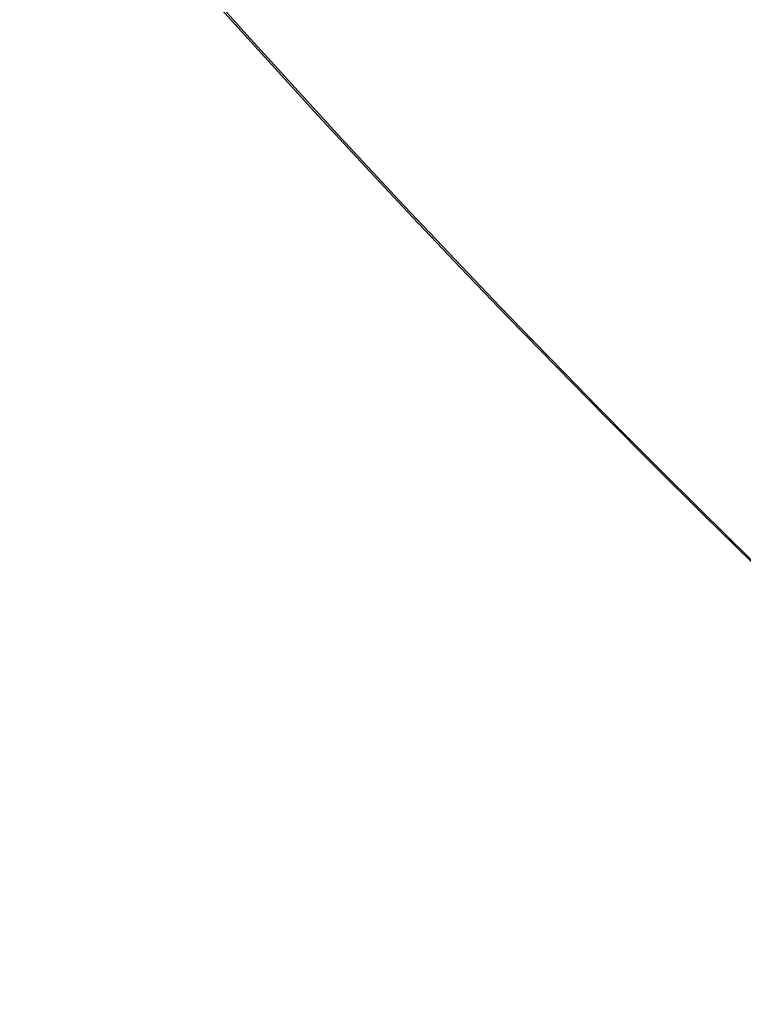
# Model space of a CAD drawing. Header units: millimetres. Extents: x -41 to 130, y -81 to 36.
# Tile 9 of 256: x -27.72 to -27.342, y -27.393 to -26.879. Entities that reach past the tile are written whole.
import ezdxf

# ---------------------------------------------------------------- set-up
doc = ezdxf.new("R2010")
doc.units = ezdxf.units.MM
doc.layers.add('MADERA', color=7, linetype='Continuous', true_color=0xb06a28)
doc.layers.add('METAL NEGRO', color=7, linetype='Continuous')

msp = doc.modelspace()

# ---------------------------------------------------------------- linework, layer by layer
at = {"layer": 'MADERA', "color": 254, "true_color": 0xcbd2ef}
for points in [[(11.59797974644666, -35.59797974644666, 90), (-28, 4, 90)], [(-28, 4, 90), (11.59797974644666, -35.59797974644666, 90)], [(8.769552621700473, -38.42640687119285, 90), (-30.82842712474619, 1.171572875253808, 90)], [(5.941125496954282, -41.25483399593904, 90), (-33.65685424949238, -1.656854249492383, 90)], [(5.941125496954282, -41.25483399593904, 90), (-33.65685424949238, -1.656854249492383, 90)], [(-33.65685424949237, -44.08326112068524, -90), (5.941125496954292, -4.485281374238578, -90)], [(5.941125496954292, -4.485281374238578, -90), (-33.65685424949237, -44.08326112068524, -90)], [(8.769552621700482, -7.313708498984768, -90), (-30.82842712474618, -46.91168824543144, -90)], [(-27.99999999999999, -49.74011537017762, -90), (11.59797974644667, -10.14213562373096, -90)], [(-27.99999999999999, -49.74011537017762, -90), (11.59797974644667, -10.14213562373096, -90)], [(-12.44365080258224, -22.87005767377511), (-33.65685424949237, -44.08326112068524)], [(-12.44365081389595, -22.87005768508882, 90), (-33.65685424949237, -44.08326112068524, 90)], [(-33.65685424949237, -44.08326112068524, 90), (-12.44365081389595, -22.87005768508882, 90)], [(-28.35355339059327, -38.77996026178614, 33.4), (-12.44365081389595, -22.87005768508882, 33.4)], [(-12.44365081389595, -22.87005768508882, 83.4), (-28.35355339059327, -38.77996026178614, 83.4)], [(-12.44365081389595, -22.87005768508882, 33.4), (-28.35355339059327, -38.77996026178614, 33.4)], [(-28.35355339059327, -38.77996026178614, 83.4), (-12.44365081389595, -22.87005768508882, 83.4)], [(-30.82842712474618, -46.91168824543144, 90), (-9.615223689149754, -25.69848480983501, 90)], [(-9.615223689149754, -25.698484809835, 58.40000000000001), (-27.64644660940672, -43.72970773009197, 58.40000000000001)]]:
    msp.add_open_spline(points, degree=1, dxfattribs=at)
at = {"layer": 'METAL NEGRO', "extrusion": (0, 0, -1)}
msp.add_arc((23.14365081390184, -22.87005768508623, 85), 5, 296.5810515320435, 116.5810515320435, dxfattribs=at)
msp.add_arc((23.14365081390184, -22.87005768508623, 85), 5, 296.5810515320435, 116.5810515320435, dxfattribs=at)
at = {"layer": 'METAL NEGRO'}
for centre, start, end in [((-23.14365081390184, -22.87005768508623, -86), 63.41894846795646, 243.4189484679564), ((-23.14365081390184, -22.87005768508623, -85.5), 63.4189484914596, 243.4189484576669)]:
    msp.add_arc(centre, 5, start, end, dxfattribs=at)
at = {"layer": 'METAL NEGRO', "color": 254, "true_color": 0xcbd2ef, "extrusion": (0, 0, -1)}
for centre, radius, start in [((23.14365081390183, -22.87005768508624, 68.2), 6, 167.9772334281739), ((23.14365081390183, -22.87005768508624, 83.5), 6, 167.9772334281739), ((23.14365081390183, -22.87005768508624, 68.2), 4.8, 167.9772334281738), ((23.14365081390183, -22.87005768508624, 68.2), 4.8, 167.9772334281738)]:
    msp.add_arc(centre, radius, start, 347.9772334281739, dxfattribs=at)
at = {"layer": 'METAL NEGRO', "color": 254, "true_color": 0xcbd2ef}
for centre, radius, start, end in [((-23.14365081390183, -22.87005768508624, -83.5), 6, 192.0227665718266, 12.02276657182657), ((-23.14365081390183, -22.87005768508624, -68.2), 6, 192.0227665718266, 12.02276657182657), ((-23.14365081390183, -22.87005768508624, -75.85), 6.000000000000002, 192.0227665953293, 12.02276656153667), ((-23.14365081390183, -22.87005768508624, -69.5), 4.8, 192.0227665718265, 12.02276657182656), ((-23.14365081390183, -22.87005768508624, -69.5), 4.8, 192.0227665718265, 12.02276657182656), ((-23.14365081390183, -22.87005768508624, -68.85), 4.800000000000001, 192.0227665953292, 12.02276656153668)]:
    msp.add_arc(centre, radius, start, end, dxfattribs=at)
at = {"layer": 'METAL NEGRO'}
for points, weights in [([(-25.38096758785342, -27.34156902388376, -86), (-34.32399026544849, -22.8669354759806, -86), (-29.84935671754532, -13.92391279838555, -86), (-20.90633403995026, -18.3985463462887, -86)], [1, 0.333333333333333, 0.333333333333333, 1]), ([(-25.24990860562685, -27.07963395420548, -86.70710678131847), (-33.66906114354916, -22.86711837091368, -86.70710678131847), (-29.45654556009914, -14.44796583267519, -86.70710678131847), (-21.03739302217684, -18.66048141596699, -86.70710678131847)], [0.8535533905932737, 0.2845177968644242, 0.2845177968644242, 0.8535533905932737])]:
    msp.add_rational_spline(points, weights, degree=3, dxfattribs=at)
at = {"layer": 'METAL NEGRO', "color": 254, "true_color": 0xcbd2ef}
for points, knots in [([(-18.86081596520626, -21.9579342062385, -83.193750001), (-19.38743070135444, -19.48523835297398, -83.135416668), (-21.79215549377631, -18.70495216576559, -83.077083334), (-24.19688028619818, -17.9246659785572, -83.01875000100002), (-26.07499034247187, -19.61707564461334, -82.960416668), (-27.95310039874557, -21.30948531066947, -82.90208333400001), (-27.4264856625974, -23.78218116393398, -82.843750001), (-26.89987092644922, -26.2548770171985, -82.78541666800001), (-24.49514613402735, -27.03516320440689, -82.727083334), (-22.09042134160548, -27.81544939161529, -82.668750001), (-20.21231128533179, -26.12303972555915, -82.610416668), (-18.33420122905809, -24.43063005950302, -82.552083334), (-18.86081596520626, -21.9579342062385, -82.493750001), (-19.38743070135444, -19.48523835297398, -82.435416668), (-21.79215549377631, -18.70495216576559, -82.377083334), (-24.19688028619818, -17.9246659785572, -82.31875000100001), (-26.07499034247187, -19.61707564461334, -82.260416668), (-27.95310039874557, -21.30948531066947, -82.20208333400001), (-27.4264856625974, -23.78218116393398, -82.143750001), (-26.89987092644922, -26.2548770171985, -82.08541666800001), (-24.49514613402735, -27.03516320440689, -82.027083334), (-22.09042134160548, -27.81544939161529, -81.968750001), (-20.21231128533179, -26.12303972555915, -81.910416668), (-18.33420122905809, -24.43063005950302, -81.852083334), (-18.86081596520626, -21.9579342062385, -81.793750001), (-19.38743070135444, -19.48523835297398, -81.735416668), (-21.79215549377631, -18.70495216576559, -81.677083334), (-24.19688028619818, -17.9246659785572, -81.61875000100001), (-26.07499034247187, -19.61707564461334, -81.560416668), (-27.95310039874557, -21.30948531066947, -81.502083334), (-27.4264856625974, -23.78218116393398, -81.443750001), (-26.89987092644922, -26.2548770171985, -81.38541666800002), (-24.49514613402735, -27.03516320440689, -81.327083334), (-22.09042134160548, -27.81544939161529, -81.26875000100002), (-20.21231128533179, -26.12303972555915, -81.210416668), (-18.33420122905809, -24.43063005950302, -81.15208333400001), (-18.86081596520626, -21.9579342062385, -81.093750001), (-19.38743070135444, -19.48523835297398, -81.03541666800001), (-21.79215549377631, -18.70495216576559, -80.977083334), (-24.19688028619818, -17.9246659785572, -80.91875000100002), (-26.07499034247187, -19.61707564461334, -80.860416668), (-27.95310039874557, -21.30948531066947, -80.80208333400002), (-27.4264856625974, -23.78218116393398, -80.743750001), (-26.89987092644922, -26.2548770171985, -80.68541666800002), (-24.49514613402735, -27.03516320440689, -80.627083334), (-22.09042134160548, -27.81544939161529, -80.56875000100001), (-20.21231128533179, -26.12303972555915, -80.510416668), (-18.33420122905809, -24.43063005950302, -80.45208333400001), (-18.86081596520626, -21.9579342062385, -80.393750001), (-19.38743070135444, -19.48523835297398, -80.33541666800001), (-21.79215549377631, -18.70495216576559, -80.277083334), (-24.19688028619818, -17.9246659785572, -80.218750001), (-26.07499034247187, -19.61707564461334, -80.160416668), (-27.95310039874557, -21.30948531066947, -80.10208333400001), (-27.4264856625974, -23.78218116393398, -80.043750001), (-26.89987092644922, -26.2548770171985, -79.98541666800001), (-24.49514613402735, -27.03516320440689, -79.927083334), (-22.09042134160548, -27.81544939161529, -79.86875000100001), (-20.21231128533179, -26.12303972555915, -79.810416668), (-18.33420122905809, -24.43063005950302, -79.752083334), (-18.86081596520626, -21.9579342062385, -79.693750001), (-19.38743070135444, -19.48523835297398, -79.635416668), (-21.79215549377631, -18.70495216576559, -79.577083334), (-24.19688028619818, -17.9246659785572, -79.518750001), (-26.07499034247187, -19.61707564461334, -79.460416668), (-27.95310039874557, -21.30948531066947, -79.40208333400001), (-27.4264856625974, -23.78218116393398, -79.343750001), (-26.89987092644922, -26.2548770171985, -79.28541666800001), (-24.49514613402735, -27.03516320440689, -79.227083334), (-22.09042134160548, -27.81544939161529, -79.168750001), (-20.21231128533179, -26.12303972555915, -79.110416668), (-18.33420122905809, -24.43063005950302, -79.052083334), (-18.86081596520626, -21.9579342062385, -78.993750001), (-19.38743070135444, -19.48523835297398, -78.935416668), (-21.79215549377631, -18.70495216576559, -78.877083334), (-24.19688028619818, -17.9246659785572, -78.818750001), (-26.07499034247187, -19.61707564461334, -78.760416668), (-27.95310039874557, -21.30948531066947, -78.70208333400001), (-27.4264856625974, -23.78218116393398, -78.643750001), (-26.89987092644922, -26.2548770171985, -78.58541666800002), (-24.49514613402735, -27.03516320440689, -78.527083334), (-22.09042134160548, -27.81544939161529, -78.46875000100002), (-20.21231128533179, -26.12303972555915, -78.410416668), (-18.33420122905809, -24.43063005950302, -78.35208333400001), (-18.86081596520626, -21.9579342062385, -78.293750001), (-19.38743070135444, -19.48523835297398, -78.23541666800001), (-21.79215549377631, -18.70495216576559, -78.177083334), (-24.19688028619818, -17.9246659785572, -78.11875000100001), (-26.07499034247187, -19.61707564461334, -78.060416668), (-27.95310039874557, -21.30948531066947, -78.00208333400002), (-27.4264856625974, -23.78218116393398, -77.943750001), (-26.89987092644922, -26.2548770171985, -77.88541666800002), (-24.49514613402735, -27.03516320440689, -77.827083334), (-22.09042134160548, -27.81544939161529, -77.76875000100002), (-20.21231128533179, -26.12303972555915, -77.710416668), (-18.33420122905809, -24.43063005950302, -77.65208333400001), (-18.86081596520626, -21.9579342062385, -77.593750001), (-19.38743070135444, -19.48523835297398, -77.53541666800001), (-21.79215549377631, -18.70495216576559, -77.477083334), (-24.19688028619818, -17.9246659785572, -77.418750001), (-26.07499034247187, -19.61707564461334, -77.360416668), (-27.95310039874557, -21.30948531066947, -77.30208333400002), (-27.4264856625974, -23.78218116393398, -77.243750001), (-26.89987092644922, -26.2548770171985, -77.185416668), (-24.49514613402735, -27.03516320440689, -77.127083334), (-22.09042134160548, -27.81544939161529, -77.06875000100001), (-20.21231128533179, -26.12303972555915, -77.010416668), (-18.33420122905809, -24.43063005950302, -76.95208333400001), (-18.86081596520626, -21.9579342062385, -76.893750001), (-19.38743070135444, -19.48523835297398, -76.83541666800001), (-21.79215549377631, -18.70495216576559, -76.777083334), (-24.19688028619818, -17.9246659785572, -76.718750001), (-26.07499034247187, -19.61707564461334, -76.660416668), (-27.95310039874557, -21.30948531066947, -76.602083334), (-27.4264856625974, -23.78218116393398, -76.543750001), (-26.89987092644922, -26.2548770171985, -76.485416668), (-24.49514613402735, -27.03516320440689, -76.427083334), (-22.09042134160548, -27.81544939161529, -76.36875000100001), (-20.21231128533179, -26.12303972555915, -76.310416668), (-18.33420122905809, -24.43063005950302, -76.252083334), (-18.86081596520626, -21.9579342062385, -76.193750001)], [0, 0, 0, 0.0166666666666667, 0.0166666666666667, 0.0333333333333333, 0.0333333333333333, 0.05, 0.05, 0.0666666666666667, 0.0666666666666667, 0.0833333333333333, 0.0833333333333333, 0.1, 0.1, 0.116666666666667, 0.116666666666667, 0.133333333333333, 0.133333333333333, 0.15, 0.15, 0.166666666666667, 0.166666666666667, 0.183333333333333, 0.183333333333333, 0.2, 0.2, 0.216666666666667, 0.216666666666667, 0.233333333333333, 0.233333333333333, 0.25, 0.25, 0.266666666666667, 0.266666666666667, 0.283333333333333, 0.283333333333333, 0.3, 0.3, 0.316666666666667, 0.316666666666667, 0.333333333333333, 0.333333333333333, 0.35, 0.35, 0.366666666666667, 0.366666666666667, 0.383333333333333, 0.383333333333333, 0.4, 0.4, 0.416666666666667, 0.416666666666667, 0.433333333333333, 0.433333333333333, 0.45, 0.45, 0.466666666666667, 0.466666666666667, 0.483333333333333, 0.483333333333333, 0.5, 0.5, 0.516666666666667, 0.516666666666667, 0.533333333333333, 0.533333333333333, 0.55, 0.55, 0.566666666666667, 0.566666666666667, 0.583333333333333, 0.583333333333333, 0.6, 0.6, 0.616666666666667, 0.616666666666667, 0.633333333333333, 0.633333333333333, 0.65, 0.65, 0.666666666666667, 0.666666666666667, 0.683333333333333, 0.683333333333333, 0.7, 0.7, 0.716666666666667, 0.716666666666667, 0.733333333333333, 0.733333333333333, 0.75, 0.75, 0.766666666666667, 0.766666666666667, 0.783333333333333, 0.783333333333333, 0.8, 0.8, 0.816666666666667, 0.816666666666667, 0.833333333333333, 0.833333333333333, 0.85, 0.85, 0.866666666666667, 0.866666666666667, 0.883333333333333, 0.883333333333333, 0.9, 0.9, 0.916666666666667, 0.916666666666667, 0.933333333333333, 0.933333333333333, 0.95, 0.95, 0.966666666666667, 0.966666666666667, 0.983333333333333, 0.983333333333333, 1, 1, 1]), ([(-18.86081596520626, -21.9579342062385, -76.281250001), (-18.33420122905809, -24.43063005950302, -76.339583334), (-20.21231128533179, -26.12303972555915, -76.397916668), (-22.09042134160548, -27.81544939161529, -76.456250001), (-24.49514613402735, -27.03516320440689, -76.514583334), (-26.89987092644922, -26.2548770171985, -76.572916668), (-27.4264856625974, -23.78218116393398, -76.631250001), (-27.95310039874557, -21.30948531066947, -76.689583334), (-26.07499034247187, -19.61707564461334, -76.747916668), (-24.19688028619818, -17.9246659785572, -76.80625000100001), (-21.79215549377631, -18.70495216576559, -76.864583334), (-19.38743070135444, -19.48523835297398, -76.922916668), (-18.86081596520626, -21.9579342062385, -76.981250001), (-18.33420122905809, -24.43063005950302, -77.039583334), (-20.21231128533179, -26.12303972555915, -77.097916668), (-22.09042134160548, -27.81544939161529, -77.156250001), (-24.49514613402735, -27.03516320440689, -77.214583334), (-26.89987092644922, -26.2548770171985, -77.27291666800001), (-27.4264856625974, -23.78218116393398, -77.331250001), (-27.95310039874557, -21.30948531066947, -77.38958333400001), (-26.07499034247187, -19.61707564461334, -77.447916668), (-24.19688028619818, -17.9246659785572, -77.50625000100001), (-21.79215549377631, -18.70495216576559, -77.564583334), (-19.38743070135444, -19.48523835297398, -77.622916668), (-18.86081596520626, -21.9579342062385, -77.681250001), (-18.33420122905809, -24.43063005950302, -77.739583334), (-20.21231128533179, -26.12303972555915, -77.797916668), (-22.09042134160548, -27.81544939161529, -77.856250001), (-24.49514613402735, -27.03516320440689, -77.914583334), (-26.89987092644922, -26.2548770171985, -77.97291666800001), (-27.4264856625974, -23.78218116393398, -78.031250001), (-27.95310039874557, -21.30948531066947, -78.08958333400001), (-26.07499034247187, -19.61707564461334, -78.147916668), (-24.19688028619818, -17.9246659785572, -78.20625000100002), (-21.79215549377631, -18.70495216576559, -78.264583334), (-19.38743070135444, -19.48523835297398, -78.322916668), (-18.86081596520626, -21.9579342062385, -78.381250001), (-18.33420122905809, -24.43063005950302, -78.43958333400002), (-20.21231128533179, -26.12303972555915, -78.497916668), (-22.09042134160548, -27.81544939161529, -78.55625000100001), (-24.49514613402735, -27.03516320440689, -78.614583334), (-26.89987092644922, -26.2548770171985, -78.67291666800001), (-27.4264856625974, -23.78218116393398, -78.731250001), (-27.95310039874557, -21.30948531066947, -78.78958333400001), (-26.07499034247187, -19.61707564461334, -78.847916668), (-24.19688028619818, -17.9246659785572, -78.90625000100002), (-21.79215549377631, -18.70495216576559, -78.964583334), (-19.38743070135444, -19.48523835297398, -79.02291666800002), (-18.86081596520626, -21.9579342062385, -79.081250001), (-18.33420122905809, -24.43063005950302, -79.13958333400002), (-20.21231128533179, -26.12303972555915, -79.197916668), (-22.09042134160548, -27.81544939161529, -79.25625000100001), (-24.49514613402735, -27.03516320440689, -79.314583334), (-26.89987092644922, -26.2548770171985, -79.37291666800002), (-27.4264856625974, -23.78218116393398, -79.431250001), (-27.95310039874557, -21.30948531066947, -79.489583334), (-26.07499034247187, -19.61707564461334, -79.547916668), (-24.19688028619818, -17.9246659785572, -79.606250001), (-21.79215549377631, -18.70495216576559, -79.664583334), (-19.38743070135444, -19.48523835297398, -79.722916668), (-18.86081596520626, -21.9579342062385, -79.781250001), (-18.33420122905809, -24.43063005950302, -79.83958333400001), (-20.21231128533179, -26.12303972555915, -79.897916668), (-22.09042134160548, -27.81544939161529, -79.956250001), (-24.49514613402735, -27.03516320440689, -80.014583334), (-26.89987092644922, -26.2548770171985, -80.072916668), (-27.4264856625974, -23.78218116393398, -80.131250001), (-27.95310039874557, -21.30948531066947, -80.189583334), (-26.07499034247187, -19.61707564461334, -80.247916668), (-24.19688028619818, -17.9246659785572, -80.30625000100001), (-21.79215549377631, -18.70495216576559, -80.364583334), (-19.38743070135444, -19.48523835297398, -80.42291666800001), (-18.86081596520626, -21.9579342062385, -80.481250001), (-18.33420122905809, -24.43063005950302, -80.53958333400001), (-20.21231128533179, -26.12303972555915, -80.597916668), (-22.09042134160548, -27.81544939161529, -80.656250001), (-24.49514613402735, -27.03516320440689, -80.714583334), (-26.89987092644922, -26.2548770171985, -80.77291666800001), (-27.4264856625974, -23.78218116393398, -80.831250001), (-27.95310039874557, -21.30948531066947, -80.88958333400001), (-26.07499034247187, -19.61707564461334, -80.947916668), (-24.19688028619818, -17.9246659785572, -81.00625000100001), (-21.79215549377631, -18.70495216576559, -81.064583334), (-19.38743070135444, -19.48523835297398, -81.12291666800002), (-18.86081596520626, -21.9579342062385, -81.181250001), (-18.33420122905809, -24.43063005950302, -81.23958333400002), (-20.21231128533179, -26.12303972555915, -81.297916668), (-22.09042134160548, -27.81544939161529, -81.356250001), (-24.49514613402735, -27.03516320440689, -81.414583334), (-26.89987092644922, -26.2548770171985, -81.47291666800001), (-27.4264856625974, -23.78218116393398, -81.531250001), (-27.95310039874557, -21.30948531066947, -81.58958333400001), (-26.07499034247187, -19.61707564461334, -81.647916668), (-24.19688028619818, -17.9246659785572, -81.70625000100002), (-21.79215549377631, -18.70495216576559, -81.764583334), (-19.38743070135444, -19.48523835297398, -81.82291666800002), (-18.86081596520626, -21.9579342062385, -81.881250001), (-18.33420122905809, -24.43063005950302, -81.939583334), (-20.21231128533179, -26.12303972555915, -81.997916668), (-22.09042134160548, -27.81544939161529, -82.056250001), (-24.49514613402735, -27.03516320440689, -82.114583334), (-26.89987092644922, -26.2548770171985, -82.17291666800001), (-27.4264856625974, -23.78218116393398, -82.231250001), (-27.95310039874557, -21.30948531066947, -82.289583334), (-26.07499034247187, -19.61707564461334, -82.347916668), (-24.19688028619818, -17.9246659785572, -82.406250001), (-21.79215549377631, -18.70495216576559, -82.464583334), (-19.38743070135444, -19.48523835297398, -82.52291666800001), (-18.86081596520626, -21.9579342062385, -82.581250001), (-18.33420122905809, -24.43063005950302, -82.63958333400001), (-20.21231128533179, -26.12303972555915, -82.697916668), (-22.09042134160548, -27.81544939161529, -82.756250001), (-24.49514613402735, -27.03516320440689, -82.814583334), (-26.89987092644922, -26.2548770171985, -82.872916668), (-27.4264856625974, -23.78218116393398, -82.931250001), (-27.95310039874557, -21.30948531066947, -82.989583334), (-26.07499034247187, -19.61707564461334, -83.047916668), (-24.19688028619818, -17.9246659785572, -83.106250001), (-21.79215549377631, -18.70495216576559, -83.164583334), (-19.38743070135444, -19.48523835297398, -83.22291666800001), (-18.86081596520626, -21.9579342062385, -83.281250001)], [-1, -1, -1, -0.983333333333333, -0.983333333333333, -0.966666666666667, -0.966666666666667, -0.95, -0.95, -0.933333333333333, -0.933333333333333, -0.916666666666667, -0.916666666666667, -0.9, -0.9, -0.883333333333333, -0.883333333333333, -0.866666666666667, -0.866666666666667, -0.85, -0.85, -0.833333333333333, -0.833333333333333, -0.816666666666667, -0.816666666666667, -0.8, -0.8, -0.783333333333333, -0.783333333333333, -0.766666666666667, -0.766666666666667, -0.75, -0.75, -0.733333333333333, -0.733333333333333, -0.716666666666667, -0.716666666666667, -0.7, -0.7, -0.683333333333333, -0.683333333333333, -0.666666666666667, -0.666666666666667, -0.65, -0.65, -0.633333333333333, -0.633333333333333, -0.616666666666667, -0.616666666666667, -0.6, -0.6, -0.583333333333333, -0.583333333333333, -0.566666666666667, -0.566666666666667, -0.55, -0.55, -0.533333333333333, -0.533333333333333, -0.516666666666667, -0.516666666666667, -0.5, -0.5, -0.483333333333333, -0.483333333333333, -0.466666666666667, -0.466666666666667, -0.45, -0.45, -0.433333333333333, -0.433333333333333, -0.416666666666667, -0.416666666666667, -0.4, -0.4, -0.383333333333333, -0.383333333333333, -0.366666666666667, -0.366666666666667, -0.35, -0.35, -0.333333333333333, -0.333333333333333, -0.316666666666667, -0.316666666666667, -0.3, -0.3, -0.283333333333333, -0.283333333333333, -0.266666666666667, -0.266666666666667, -0.25, -0.25, -0.233333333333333, -0.233333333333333, -0.216666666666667, -0.216666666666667, -0.2, -0.2, -0.183333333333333, -0.183333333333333, -0.166666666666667, -0.166666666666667, -0.15, -0.15, -0.133333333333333, -0.133333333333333, -0.116666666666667, -0.116666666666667, -0.1, -0.1, -0.0833333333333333, -0.0833333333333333, -0.0666666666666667, -0.0666666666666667, -0.05, -0.05, -0.0333333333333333, -0.0333333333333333, -0.0166666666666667, -0.0166666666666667, 0, 0, 0]), ([(-18.86081596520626, -21.9579342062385, -83.237500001), (-19.38743070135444, -19.48523835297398, -83.17916666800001), (-21.79215549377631, -18.70495216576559, -83.120833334), (-24.19688028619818, -17.9246659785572, -83.062500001), (-26.07499034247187, -19.61707564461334, -83.004166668), (-27.95310039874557, -21.30948531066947, -82.94583333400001), (-27.4264856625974, -23.78218116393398, -82.887500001), (-26.89987092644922, -26.2548770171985, -82.82916666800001), (-24.49514613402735, -27.03516320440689, -82.770833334), (-22.09042134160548, -27.81544939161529, -82.71250000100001), (-20.21231128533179, -26.12303972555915, -82.654166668), (-18.33420122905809, -24.43063005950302, -82.595833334), (-18.86081596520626, -21.9579342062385, -82.537500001), (-19.38743070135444, -19.48523835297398, -82.479166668), (-21.79215549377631, -18.70495216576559, -82.42083333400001), (-24.19688028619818, -17.9246659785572, -82.362500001), (-26.07499034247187, -19.61707564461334, -82.304166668), (-27.95310039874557, -21.30948531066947, -82.24583333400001), (-27.4264856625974, -23.78218116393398, -82.187500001), (-26.89987092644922, -26.2548770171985, -82.12916666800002), (-24.49514613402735, -27.03516320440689, -82.070833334), (-22.09042134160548, -27.81544939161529, -82.012500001), (-20.21231128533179, -26.12303972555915, -81.954166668), (-18.33420122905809, -24.43063005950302, -81.895833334), (-18.86081596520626, -21.9579342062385, -81.837500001), (-19.38743070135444, -19.48523835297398, -81.779166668), (-21.79215549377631, -18.70495216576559, -81.72083333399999), (-24.19688028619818, -17.9246659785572, -81.662500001), (-26.07499034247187, -19.61707564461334, -81.604166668), (-27.95310039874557, -21.30948531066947, -81.545833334), (-27.4264856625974, -23.78218116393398, -81.487500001), (-26.89987092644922, -26.2548770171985, -81.42916666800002), (-24.49514613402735, -27.03516320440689, -81.370833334), (-22.09042134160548, -27.81544939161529, -81.31250000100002), (-20.21231128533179, -26.12303972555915, -81.254166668), (-18.33420122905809, -24.43063005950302, -81.19583333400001), (-18.86081596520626, -21.9579342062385, -81.137500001), (-19.38743070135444, -19.48523835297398, -81.07916666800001), (-21.79215549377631, -18.70495216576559, -81.020833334), (-24.19688028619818, -17.9246659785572, -80.96250000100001), (-26.07499034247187, -19.61707564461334, -80.904166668), (-27.95310039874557, -21.30948531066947, -80.84583333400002), (-27.4264856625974, -23.78218116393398, -80.787500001), (-26.89987092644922, -26.2548770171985, -80.729166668), (-24.49514613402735, -27.03516320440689, -80.67083333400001), (-22.09042134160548, -27.81544939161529, -80.61250000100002), (-20.21231128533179, -26.12303972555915, -80.554166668), (-18.33420122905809, -24.43063005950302, -80.49583333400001), (-18.86081596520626, -21.9579342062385, -80.437500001), (-19.38743070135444, -19.48523835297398, -80.37916666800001), (-21.79215549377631, -18.70495216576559, -80.320833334), (-24.19688028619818, -17.9246659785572, -80.262500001), (-26.07499034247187, -19.61707564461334, -80.204166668), (-27.95310039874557, -21.30948531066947, -80.145833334), (-27.4264856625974, -23.78218116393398, -80.087500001), (-26.89987092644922, -26.2548770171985, -80.029166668), (-24.49514613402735, -27.03516320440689, -79.97083333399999), (-22.09042134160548, -27.81544939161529, -79.91250000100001), (-20.21231128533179, -26.12303972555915, -79.854166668), (-18.33420122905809, -24.43063005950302, -79.79583333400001), (-18.86081596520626, -21.9579342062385, -79.737500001), (-19.38743070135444, -19.48523835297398, -79.67916666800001), (-21.79215549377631, -18.70495216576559, -79.620833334), (-24.19688028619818, -17.9246659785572, -79.562500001), (-26.07499034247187, -19.61707564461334, -79.504166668), (-27.95310039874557, -21.30948531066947, -79.445833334), (-27.4264856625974, -23.78218116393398, -79.387500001), (-26.89987092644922, -26.2548770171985, -79.329166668), (-24.49514613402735, -27.03516320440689, -79.270833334), (-22.09042134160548, -27.81544939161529, -79.21250000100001), (-20.21231128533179, -26.12303972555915, -79.154166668), (-18.33420122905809, -24.43063005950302, -79.095833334), (-18.86081596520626, -21.9579342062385, -79.037500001), (-19.38743070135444, -19.48523835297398, -78.97916666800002), (-21.79215549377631, -18.70495216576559, -78.92083333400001), (-24.19688028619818, -17.9246659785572, -78.86250000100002), (-26.07499034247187, -19.61707564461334, -78.804166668), (-27.95310039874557, -21.30948531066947, -78.74583333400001), (-27.4264856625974, -23.78218116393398, -78.687500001), (-26.89987092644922, -26.2548770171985, -78.62916666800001), (-24.49514613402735, -27.03516320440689, -78.570833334), (-22.09042134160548, -27.81544939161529, -78.51250000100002), (-20.21231128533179, -26.12303972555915, -78.454166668), (-18.33420122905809, -24.43063005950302, -78.39583333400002), (-18.86081596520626, -21.9579342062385, -78.337500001), (-19.38743070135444, -19.48523835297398, -78.27916666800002), (-21.79215549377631, -18.70495216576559, -78.22083333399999), (-24.19688028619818, -17.9246659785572, -78.16250000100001), (-26.07499034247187, -19.61707564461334, -78.104166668), (-27.95310039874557, -21.30948531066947, -78.04583333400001), (-27.4264856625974, -23.78218116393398, -77.987500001), (-26.89987092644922, -26.2548770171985, -77.92916666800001), (-24.49514613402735, -27.03516320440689, -77.870833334), (-22.09042134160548, -27.81544939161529, -77.81250000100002), (-20.21231128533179, -26.12303972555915, -77.754166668), (-18.33420122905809, -24.43063005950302, -77.69583333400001), (-18.86081596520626, -21.9579342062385, -77.637500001), (-19.38743070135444, -19.48523835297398, -77.57916666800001), (-21.79215549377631, -18.70495216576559, -77.520833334), (-24.19688028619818, -17.9246659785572, -77.46250000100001), (-26.07499034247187, -19.61707564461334, -77.404166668), (-27.95310039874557, -21.30948531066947, -77.345833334), (-27.4264856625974, -23.78218116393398, -77.287500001), (-26.89987092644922, -26.2548770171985, -77.229166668), (-24.49514613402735, -27.03516320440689, -77.17083333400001), (-22.09042134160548, -27.81544939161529, -77.112500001), (-20.21231128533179, -26.12303972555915, -77.054166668), (-18.33420122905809, -24.43063005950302, -76.99583333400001), (-18.86081596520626, -21.9579342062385, -76.937500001), (-19.38743070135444, -19.48523835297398, -76.87916666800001), (-21.79215549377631, -18.70495216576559, -76.820833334), (-24.19688028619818, -17.9246659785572, -76.762500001), (-26.07499034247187, -19.61707564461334, -76.704166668), (-27.95310039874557, -21.30948531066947, -76.645833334), (-27.4264856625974, -23.78218116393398, -76.587500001), (-26.89987092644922, -26.2548770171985, -76.529166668), (-24.49514613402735, -27.03516320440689, -76.47083333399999), (-22.09042134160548, -27.81544939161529, -76.412500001), (-20.21231128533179, -26.12303972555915, -76.354166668), (-18.33420122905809, -24.43063005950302, -76.29583333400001), (-18.86081596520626, -21.9579342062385, -76.237500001)], [0, 0, 0, 0.0166666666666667, 0.0166666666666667, 0.0333333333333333, 0.0333333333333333, 0.05, 0.05, 0.0666666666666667, 0.0666666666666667, 0.0833333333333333, 0.0833333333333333, 0.1, 0.1, 0.116666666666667, 0.116666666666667, 0.133333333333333, 0.133333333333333, 0.15, 0.15, 0.166666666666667, 0.166666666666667, 0.183333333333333, 0.183333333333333, 0.2, 0.2, 0.216666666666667, 0.216666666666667, 0.233333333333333, 0.233333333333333, 0.25, 0.25, 0.266666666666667, 0.266666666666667, 0.283333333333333, 0.283333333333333, 0.3, 0.3, 0.316666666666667, 0.316666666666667, 0.333333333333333, 0.333333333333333, 0.35, 0.35, 0.366666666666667, 0.366666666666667, 0.383333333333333, 0.383333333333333, 0.4, 0.4, 0.416666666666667, 0.416666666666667, 0.433333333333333, 0.433333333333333, 0.45, 0.45, 0.466666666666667, 0.466666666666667, 0.483333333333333, 0.483333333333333, 0.5, 0.5, 0.516666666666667, 0.516666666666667, 0.533333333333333, 0.533333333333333, 0.55, 0.55, 0.566666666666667, 0.566666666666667, 0.583333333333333, 0.583333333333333, 0.6, 0.6, 0.616666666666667, 0.616666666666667, 0.633333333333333, 0.633333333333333, 0.65, 0.65, 0.666666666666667, 0.666666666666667, 0.683333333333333, 0.683333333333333, 0.7, 0.7, 0.716666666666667, 0.716666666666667, 0.733333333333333, 0.733333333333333, 0.75, 0.75, 0.766666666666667, 0.766666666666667, 0.783333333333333, 0.783333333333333, 0.8, 0.8, 0.816666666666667, 0.816666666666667, 0.833333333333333, 0.833333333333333, 0.85, 0.85, 0.866666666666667, 0.866666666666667, 0.883333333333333, 0.883333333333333, 0.9, 0.9, 0.916666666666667, 0.916666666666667, 0.933333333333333, 0.933333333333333, 0.95, 0.95, 0.966666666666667, 0.966666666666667, 0.983333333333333, 0.983333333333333, 1, 1, 1]), ([(-18.86081596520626, -21.9579342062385, -83.281250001), (-19.38743070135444, -19.48523835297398, -83.22291666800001), (-21.79215549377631, -18.70495216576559, -83.164583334), (-24.19688028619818, -17.9246659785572, -83.106250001), (-26.07499034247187, -19.61707564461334, -83.047916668), (-27.95310039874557, -21.30948531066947, -82.989583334), (-27.4264856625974, -23.78218116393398, -82.931250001), (-26.89987092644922, -26.2548770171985, -82.872916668), (-24.49514613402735, -27.03516320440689, -82.814583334), (-22.09042134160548, -27.81544939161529, -82.756250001), (-20.21231128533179, -26.12303972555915, -82.697916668), (-18.33420122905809, -24.43063005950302, -82.63958333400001), (-18.86081596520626, -21.9579342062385, -82.581250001), (-19.38743070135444, -19.48523835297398, -82.52291666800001), (-21.79215549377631, -18.70495216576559, -82.464583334), (-24.19688028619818, -17.9246659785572, -82.406250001), (-26.07499034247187, -19.61707564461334, -82.347916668), (-27.95310039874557, -21.30948531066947, -82.289583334), (-27.4264856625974, -23.78218116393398, -82.231250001), (-26.89987092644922, -26.2548770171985, -82.17291666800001), (-24.49514613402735, -27.03516320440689, -82.114583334), (-22.09042134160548, -27.81544939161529, -82.056250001), (-20.21231128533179, -26.12303972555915, -81.997916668), (-18.33420122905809, -24.43063005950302, -81.939583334), (-18.86081596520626, -21.9579342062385, -81.881250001), (-19.38743070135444, -19.48523835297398, -81.82291666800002), (-21.79215549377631, -18.70495216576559, -81.764583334), (-24.19688028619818, -17.9246659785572, -81.70625000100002), (-26.07499034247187, -19.61707564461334, -81.647916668), (-27.95310039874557, -21.30948531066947, -81.58958333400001), (-27.4264856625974, -23.78218116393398, -81.531250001), (-26.89987092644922, -26.2548770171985, -81.47291666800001), (-24.49514613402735, -27.03516320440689, -81.414583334), (-22.09042134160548, -27.81544939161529, -81.356250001), (-20.21231128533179, -26.12303972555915, -81.297916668), (-18.33420122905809, -24.43063005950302, -81.23958333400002), (-18.86081596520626, -21.9579342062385, -81.181250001), (-19.38743070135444, -19.48523835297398, -81.12291666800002), (-21.79215549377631, -18.70495216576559, -81.064583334), (-24.19688028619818, -17.9246659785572, -81.00625000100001), (-26.07499034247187, -19.61707564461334, -80.947916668), (-27.95310039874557, -21.30948531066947, -80.88958333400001), (-27.4264856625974, -23.78218116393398, -80.831250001), (-26.89987092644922, -26.2548770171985, -80.77291666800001), (-24.49514613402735, -27.03516320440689, -80.714583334), (-22.09042134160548, -27.81544939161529, -80.656250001), (-20.21231128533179, -26.12303972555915, -80.597916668), (-18.33420122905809, -24.43063005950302, -80.53958333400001), (-18.86081596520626, -21.9579342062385, -80.481250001), (-19.38743070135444, -19.48523835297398, -80.42291666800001), (-21.79215549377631, -18.70495216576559, -80.364583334), (-24.19688028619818, -17.9246659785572, -80.30625000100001), (-26.07499034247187, -19.61707564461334, -80.247916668), (-27.95310039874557, -21.30948531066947, -80.189583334), (-27.4264856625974, -23.78218116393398, -80.131250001), (-26.89987092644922, -26.2548770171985, -80.072916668), (-24.49514613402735, -27.03516320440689, -80.014583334), (-22.09042134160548, -27.81544939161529, -79.956250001), (-20.21231128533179, -26.12303972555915, -79.897916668), (-18.33420122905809, -24.43063005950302, -79.83958333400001), (-18.86081596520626, -21.9579342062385, -79.781250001), (-19.38743070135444, -19.48523835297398, -79.722916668), (-21.79215549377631, -18.70495216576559, -79.664583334), (-24.19688028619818, -17.9246659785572, -79.606250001), (-26.07499034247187, -19.61707564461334, -79.547916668), (-27.95310039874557, -21.30948531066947, -79.489583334), (-27.4264856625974, -23.78218116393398, -79.431250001), (-26.89987092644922, -26.2548770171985, -79.37291666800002), (-24.49514613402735, -27.03516320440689, -79.314583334), (-22.09042134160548, -27.81544939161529, -79.25625000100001), (-20.21231128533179, -26.12303972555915, -79.197916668), (-18.33420122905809, -24.43063005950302, -79.13958333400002), (-18.86081596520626, -21.9579342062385, -79.081250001), (-19.38743070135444, -19.48523835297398, -79.02291666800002), (-21.79215549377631, -18.70495216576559, -78.964583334), (-24.19688028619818, -17.9246659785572, -78.90625000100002), (-26.07499034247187, -19.61707564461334, -78.847916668), (-27.95310039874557, -21.30948531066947, -78.78958333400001), (-27.4264856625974, -23.78218116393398, -78.731250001), (-26.89987092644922, -26.2548770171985, -78.67291666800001), (-24.49514613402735, -27.03516320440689, -78.614583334), (-22.09042134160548, -27.81544939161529, -78.55625000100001), (-20.21231128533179, -26.12303972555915, -78.497916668), (-18.33420122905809, -24.43063005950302, -78.43958333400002), (-18.86081596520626, -21.9579342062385, -78.381250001), (-19.38743070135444, -19.48523835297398, -78.322916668), (-21.79215549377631, -18.70495216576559, -78.264583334), (-24.19688028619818, -17.9246659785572, -78.20625000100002), (-26.07499034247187, -19.61707564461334, -78.147916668), (-27.95310039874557, -21.30948531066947, -78.08958333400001), (-27.4264856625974, -23.78218116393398, -78.031250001), (-26.89987092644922, -26.2548770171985, -77.97291666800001), (-24.49514613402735, -27.03516320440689, -77.914583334), (-22.09042134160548, -27.81544939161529, -77.856250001), (-20.21231128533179, -26.12303972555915, -77.797916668), (-18.33420122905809, -24.43063005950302, -77.739583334), (-18.86081596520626, -21.9579342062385, -77.681250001), (-19.38743070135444, -19.48523835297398, -77.622916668), (-21.79215549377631, -18.70495216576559, -77.564583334), (-24.19688028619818, -17.9246659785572, -77.50625000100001), (-26.07499034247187, -19.61707564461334, -77.447916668), (-27.95310039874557, -21.30948531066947, -77.38958333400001), (-27.4264856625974, -23.78218116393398, -77.331250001), (-26.89987092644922, -26.2548770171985, -77.27291666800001), (-24.49514613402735, -27.03516320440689, -77.214583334), (-22.09042134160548, -27.81544939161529, -77.156250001), (-20.21231128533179, -26.12303972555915, -77.097916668), (-18.33420122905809, -24.43063005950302, -77.039583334), (-18.86081596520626, -21.9579342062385, -76.981250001), (-19.38743070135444, -19.48523835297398, -76.922916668), (-21.79215549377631, -18.70495216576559, -76.864583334), (-24.19688028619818, -17.9246659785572, -76.80625000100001), (-26.07499034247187, -19.61707564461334, -76.747916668), (-27.95310039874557, -21.30948531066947, -76.689583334), (-27.4264856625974, -23.78218116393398, -76.631250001), (-26.89987092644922, -26.2548770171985, -76.572916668), (-24.49514613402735, -27.03516320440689, -76.514583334), (-22.09042134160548, -27.81544939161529, -76.456250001), (-20.21231128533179, -26.12303972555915, -76.397916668), (-18.33420122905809, -24.43063005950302, -76.339583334), (-18.86081596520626, -21.9579342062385, -76.281250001)], [0, 0, 0, 0.0166666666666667, 0.0166666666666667, 0.0333333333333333, 0.0333333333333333, 0.05, 0.05, 0.0666666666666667, 0.0666666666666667, 0.0833333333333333, 0.0833333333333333, 0.1, 0.1, 0.116666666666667, 0.116666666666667, 0.133333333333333, 0.133333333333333, 0.15, 0.15, 0.166666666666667, 0.166666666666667, 0.183333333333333, 0.183333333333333, 0.2, 0.2, 0.216666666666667, 0.216666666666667, 0.233333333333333, 0.233333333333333, 0.25, 0.25, 0.266666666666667, 0.266666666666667, 0.283333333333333, 0.283333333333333, 0.3, 0.3, 0.316666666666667, 0.316666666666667, 0.333333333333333, 0.333333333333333, 0.35, 0.35, 0.366666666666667, 0.366666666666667, 0.383333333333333, 0.383333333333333, 0.4, 0.4, 0.416666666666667, 0.416666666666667, 0.433333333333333, 0.433333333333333, 0.45, 0.45, 0.466666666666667, 0.466666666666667, 0.483333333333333, 0.483333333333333, 0.5, 0.5, 0.516666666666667, 0.516666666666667, 0.533333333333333, 0.533333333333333, 0.55, 0.55, 0.566666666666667, 0.566666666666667, 0.583333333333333, 0.583333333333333, 0.6, 0.6, 0.616666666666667, 0.616666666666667, 0.633333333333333, 0.633333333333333, 0.65, 0.65, 0.666666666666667, 0.666666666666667, 0.683333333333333, 0.683333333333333, 0.7, 0.7, 0.716666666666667, 0.716666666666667, 0.733333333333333, 0.733333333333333, 0.75, 0.75, 0.766666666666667, 0.766666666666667, 0.783333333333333, 0.783333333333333, 0.8, 0.8, 0.816666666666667, 0.816666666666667, 0.833333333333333, 0.833333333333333, 0.85, 0.85, 0.866666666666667, 0.866666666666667, 0.883333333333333, 0.883333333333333, 0.9, 0.9, 0.916666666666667, 0.916666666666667, 0.933333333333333, 0.933333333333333, 0.95, 0.95, 0.966666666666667, 0.966666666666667, 0.983333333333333, 0.983333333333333, 1, 1, 1]), ([(-18.86081596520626, -21.9579342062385, -76.193750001), (-18.33420122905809, -24.43063005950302, -76.252083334), (-20.21231128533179, -26.12303972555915, -76.310416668), (-22.09042134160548, -27.81544939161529, -76.36875000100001), (-24.49514613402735, -27.03516320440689, -76.427083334), (-26.89987092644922, -26.2548770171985, -76.485416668), (-27.4264856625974, -23.78218116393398, -76.543750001), (-27.95310039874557, -21.30948531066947, -76.602083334), (-26.07499034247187, -19.61707564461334, -76.660416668), (-24.19688028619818, -17.9246659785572, -76.718750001), (-21.79215549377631, -18.70495216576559, -76.777083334), (-19.38743070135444, -19.48523835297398, -76.83541666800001), (-18.86081596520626, -21.9579342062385, -76.893750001), (-18.33420122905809, -24.43063005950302, -76.95208333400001), (-20.21231128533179, -26.12303972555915, -77.010416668), (-22.09042134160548, -27.81544939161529, -77.06875000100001), (-24.49514613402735, -27.03516320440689, -77.127083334), (-26.89987092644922, -26.2548770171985, -77.185416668), (-27.4264856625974, -23.78218116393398, -77.243750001), (-27.95310039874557, -21.30948531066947, -77.30208333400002), (-26.07499034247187, -19.61707564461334, -77.360416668), (-24.19688028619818, -17.9246659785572, -77.418750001), (-21.79215549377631, -18.70495216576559, -77.477083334), (-19.38743070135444, -19.48523835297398, -77.53541666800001), (-18.86081596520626, -21.9579342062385, -77.593750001), (-18.33420122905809, -24.43063005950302, -77.65208333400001), (-20.21231128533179, -26.12303972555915, -77.710416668), (-22.09042134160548, -27.81544939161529, -77.76875000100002), (-24.49514613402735, -27.03516320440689, -77.827083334), (-26.89987092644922, -26.2548770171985, -77.88541666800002), (-27.4264856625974, -23.78218116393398, -77.943750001), (-27.95310039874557, -21.30948531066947, -78.00208333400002), (-26.07499034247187, -19.61707564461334, -78.060416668), (-24.19688028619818, -17.9246659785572, -78.11875000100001), (-21.79215549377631, -18.70495216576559, -78.177083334), (-19.38743070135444, -19.48523835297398, -78.23541666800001), (-18.86081596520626, -21.9579342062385, -78.293750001), (-18.33420122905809, -24.43063005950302, -78.35208333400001), (-20.21231128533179, -26.12303972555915, -78.410416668), (-22.09042134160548, -27.81544939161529, -78.46875000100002), (-24.49514613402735, -27.03516320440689, -78.527083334), (-26.89987092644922, -26.2548770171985, -78.58541666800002), (-27.4264856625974, -23.78218116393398, -78.643750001), (-27.95310039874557, -21.30948531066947, -78.70208333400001), (-26.07499034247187, -19.61707564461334, -78.760416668), (-24.19688028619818, -17.9246659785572, -78.818750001), (-21.79215549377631, -18.70495216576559, -78.877083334), (-19.38743070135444, -19.48523835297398, -78.935416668), (-18.86081596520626, -21.9579342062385, -78.993750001), (-18.33420122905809, -24.43063005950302, -79.052083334), (-20.21231128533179, -26.12303972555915, -79.110416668), (-22.09042134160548, -27.81544939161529, -79.168750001), (-24.49514613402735, -27.03516320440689, -79.227083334), (-26.89987092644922, -26.2548770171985, -79.28541666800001), (-27.4264856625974, -23.78218116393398, -79.343750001), (-27.95310039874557, -21.30948531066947, -79.40208333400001), (-26.07499034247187, -19.61707564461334, -79.460416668), (-24.19688028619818, -17.9246659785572, -79.518750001), (-21.79215549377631, -18.70495216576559, -79.577083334), (-19.38743070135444, -19.48523835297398, -79.635416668), (-18.86081596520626, -21.9579342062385, -79.693750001), (-18.33420122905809, -24.43063005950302, -79.752083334), (-20.21231128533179, -26.12303972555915, -79.810416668), (-22.09042134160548, -27.81544939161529, -79.86875000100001), (-24.49514613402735, -27.03516320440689, -79.927083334), (-26.89987092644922, -26.2548770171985, -79.98541666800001), (-27.4264856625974, -23.78218116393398, -80.043750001), (-27.95310039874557, -21.30948531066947, -80.10208333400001), (-26.07499034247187, -19.61707564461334, -80.160416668), (-24.19688028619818, -17.9246659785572, -80.218750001), (-21.79215549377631, -18.70495216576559, -80.277083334), (-19.38743070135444, -19.48523835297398, -80.33541666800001), (-18.86081596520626, -21.9579342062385, -80.393750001), (-18.33420122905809, -24.43063005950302, -80.45208333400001), (-20.21231128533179, -26.12303972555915, -80.510416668), (-22.09042134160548, -27.81544939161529, -80.56875000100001), (-24.49514613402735, -27.03516320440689, -80.627083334), (-26.89987092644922, -26.2548770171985, -80.68541666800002), (-27.4264856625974, -23.78218116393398, -80.743750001), (-27.95310039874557, -21.30948531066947, -80.80208333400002), (-26.07499034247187, -19.61707564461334, -80.860416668), (-24.19688028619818, -17.9246659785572, -80.91875000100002), (-21.79215549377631, -18.70495216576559, -80.977083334), (-19.38743070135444, -19.48523835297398, -81.03541666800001), (-18.86081596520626, -21.9579342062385, -81.093750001), (-18.33420122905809, -24.43063005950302, -81.15208333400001), (-20.21231128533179, -26.12303972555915, -81.210416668), (-22.09042134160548, -27.81544939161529, -81.26875000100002), (-24.49514613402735, -27.03516320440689, -81.327083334), (-26.89987092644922, -26.2548770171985, -81.38541666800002), (-27.4264856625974, -23.78218116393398, -81.443750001), (-27.95310039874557, -21.30948531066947, -81.502083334), (-26.07499034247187, -19.61707564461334, -81.560416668), (-24.19688028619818, -17.9246659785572, -81.61875000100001), (-21.79215549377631, -18.70495216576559, -81.677083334), (-19.38743070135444, -19.48523835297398, -81.735416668), (-18.86081596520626, -21.9579342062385, -81.793750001), (-18.33420122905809, -24.43063005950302, -81.852083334), (-20.21231128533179, -26.12303972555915, -81.910416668), (-22.09042134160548, -27.81544939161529, -81.968750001), (-24.49514613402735, -27.03516320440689, -82.027083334), (-26.89987092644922, -26.2548770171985, -82.08541666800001), (-27.4264856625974, -23.78218116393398, -82.143750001), (-27.95310039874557, -21.30948531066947, -82.20208333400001), (-26.07499034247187, -19.61707564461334, -82.260416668), (-24.19688028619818, -17.9246659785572, -82.31875000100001), (-21.79215549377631, -18.70495216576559, -82.377083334), (-19.38743070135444, -19.48523835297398, -82.435416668), (-18.86081596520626, -21.9579342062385, -82.493750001), (-18.33420122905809, -24.43063005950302, -82.552083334), (-20.21231128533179, -26.12303972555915, -82.610416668), (-22.09042134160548, -27.81544939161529, -82.668750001), (-24.49514613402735, -27.03516320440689, -82.727083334), (-26.89987092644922, -26.2548770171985, -82.78541666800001), (-27.4264856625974, -23.78218116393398, -82.843750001), (-27.95310039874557, -21.30948531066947, -82.90208333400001), (-26.07499034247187, -19.61707564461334, -82.960416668), (-24.19688028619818, -17.9246659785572, -83.01875000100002), (-21.79215549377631, -18.70495216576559, -83.077083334), (-19.38743070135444, -19.48523835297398, -83.135416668), (-18.86081596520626, -21.9579342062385, -83.193750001)], [-1, -1, -1, -0.983333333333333, -0.983333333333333, -0.966666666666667, -0.966666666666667, -0.95, -0.95, -0.933333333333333, -0.933333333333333, -0.916666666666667, -0.916666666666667, -0.9, -0.9, -0.883333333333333, -0.883333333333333, -0.866666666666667, -0.866666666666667, -0.85, -0.85, -0.833333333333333, -0.833333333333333, -0.816666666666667, -0.816666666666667, -0.8, -0.8, -0.783333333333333, -0.783333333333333, -0.766666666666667, -0.766666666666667, -0.75, -0.75, -0.733333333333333, -0.733333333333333, -0.716666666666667, -0.716666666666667, -0.7, -0.7, -0.683333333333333, -0.683333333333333, -0.666666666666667, -0.666666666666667, -0.65, -0.65, -0.633333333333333, -0.633333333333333, -0.616666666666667, -0.616666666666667, -0.6, -0.6, -0.583333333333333, -0.583333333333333, -0.566666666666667, -0.566666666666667, -0.55, -0.55, -0.533333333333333, -0.533333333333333, -0.516666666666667, -0.516666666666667, -0.5, -0.5, -0.483333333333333, -0.483333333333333, -0.466666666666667, -0.466666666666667, -0.45, -0.45, -0.433333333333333, -0.433333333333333, -0.416666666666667, -0.416666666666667, -0.4, -0.4, -0.383333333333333, -0.383333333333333, -0.366666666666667, -0.366666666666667, -0.35, -0.35, -0.333333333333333, -0.333333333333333, -0.316666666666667, -0.316666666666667, -0.3, -0.3, -0.283333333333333, -0.283333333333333, -0.266666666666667, -0.266666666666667, -0.25, -0.25, -0.233333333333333, -0.233333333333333, -0.216666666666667, -0.216666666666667, -0.2, -0.2, -0.183333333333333, -0.183333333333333, -0.166666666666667, -0.166666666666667, -0.15, -0.15, -0.133333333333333, -0.133333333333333, -0.116666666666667, -0.116666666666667, -0.1, -0.1, -0.0833333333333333, -0.0833333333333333, -0.0666666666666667, -0.0666666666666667, -0.05, -0.05, -0.0333333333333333, -0.0333333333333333, -0.0166666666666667, -0.0166666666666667, 0, 0, 0])]:
    msp.add_rational_spline(points, [1, 0.866025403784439, 1, 0.866025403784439, 1, 0.866025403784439, 1, 0.866025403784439, 1, 0.866025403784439, 1, 0.866025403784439, 1, 0.866025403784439, 1, 0.866025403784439, 1, 0.866025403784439, 1, 0.866025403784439, 1, 0.866025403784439, 1, 0.866025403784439, 1, 0.866025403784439, 1, 0.866025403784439, 1, 0.866025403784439, 1, 0.866025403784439, 1, 0.866025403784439, 1, 0.866025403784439, 1, 0.866025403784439, 1, 0.866025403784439, 1, 0.866025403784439, 1, 0.866025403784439, 1, 0.866025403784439, 1, 0.866025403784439, 1, 0.866025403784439, 1, 0.866025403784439, 1, 0.866025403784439, 1, 0.866025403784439, 1, 0.866025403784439, 1, 0.866025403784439, 1, 0.866025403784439, 1, 0.866025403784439, 1, 0.866025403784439, 1, 0.866025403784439, 1, 0.866025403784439, 1, 0.866025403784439, 1, 0.866025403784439, 1, 0.866025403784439, 1, 0.866025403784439, 1, 0.866025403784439, 1, 0.866025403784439, 1, 0.866025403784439, 1, 0.866025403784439, 1, 0.866025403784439, 1, 0.866025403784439, 1, 0.866025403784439, 1, 0.866025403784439, 1, 0.866025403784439, 1, 0.866025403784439, 1, 0.866025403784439, 1, 0.866025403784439, 1, 0.866025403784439, 1, 0.866025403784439, 1, 0.866025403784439, 1, 0.866025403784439, 1, 0.866025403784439, 1, 0.866025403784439, 1, 0.866025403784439, 1, 0.866025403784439, 1, 0.866025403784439, 1], degree=2, knots=knots, dxfattribs=at)
for points in [[(-30.44365081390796, -40.87005768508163, 85), (-12.44365081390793, -22.87005768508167, 85)], [(-12.44365081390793, -22.87005768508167, 85), (-30.44365081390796, -40.87005768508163, 85)], [(-12.44365081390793, -22.87005768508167, -85), (-30.44365081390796, -40.87005768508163, -85)], [(-12.44365081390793, -22.87005768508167, -85), (-30.44365081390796, -40.87005768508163, -85)]]:
    msp.add_open_spline(points, degree=1, dxfattribs=at)

doc.saveas('drawing.dxf')
